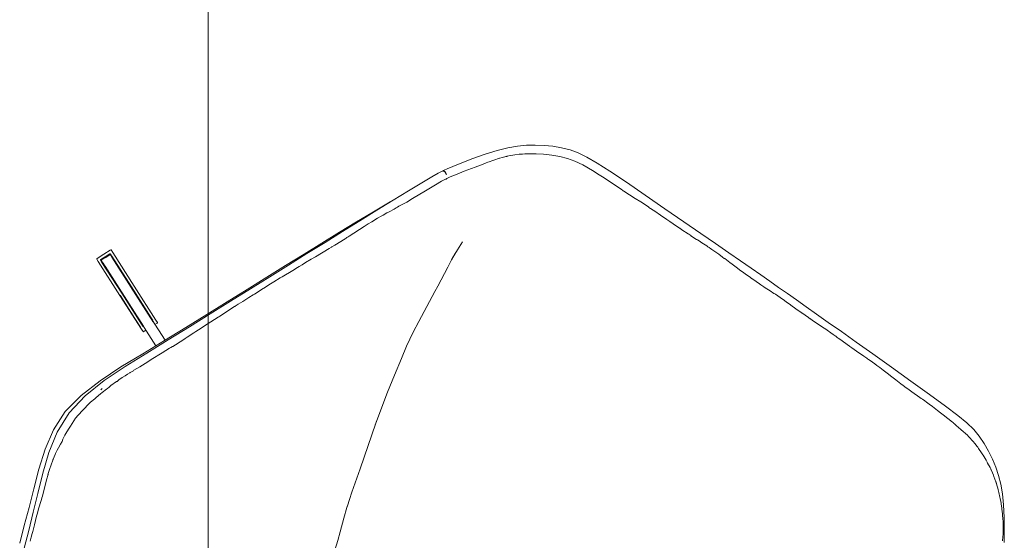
# Model space of a CAD drawing. Header units: millimetres. Extents: x -3388 to 301539, y -5590 to 54660.
# Tile 114 of 216: x 56264 to 56983, y 21382 to 21762. Entities that reach past the tile are written whole.
import ezdxf

# ---------------------------------------------------------------- set-up
doc = ezdxf.new("R2010")
doc.units = ezdxf.units.MM
doc.layers.add('A-FLOR', color=192, linetype='Continuous', lineweight=13)
doc.layers.add('G-IMPT', color=8, linetype='Continuous', lineweight=9)

# ---------------------------------------------------------------- blocks, each defined once
blk = doc.blocks.new('stadhuis Zoetermeer_constructie_4_rvt-1-4e verdieping - bouwdeel 3_ 4_ 5')
at = {"layer": 'A-FLOR', "color": 8, "lineweight": 9}
blk.add_line((56401.88, 33600), (56401.88, 18600), dxfattribs=at)
blk = doc.blocks.new('70_oth_wp_oorfauteuil - TakeALine_TK389_plattegrond_dwg-776754-4e verdieping - bouwdeel 3_ 4_ 5')
at = {"layer": 'G-IMPT'}
for p, q in [((-269.16, -522.66), (-269.56, -524.04)), ((-268.14, -576.1), (-241.08, -587.3)), ((-267.91, -578.34), (-268.06, -578.54)), ((-267.91, -578.34), (-268.05, -578.54)), ((-265.94, -579.05), (-267.68, -578.33)), ((-265.94, -579.05), (-241.23, -589.25)), ((-271.08, -586.03), (-271.03, -585.77)), ((-245.77, -596.2), (-269.7, -586.32)), ((-215.36, -600.29), (-215.37, -600.28)), ((-214.75, -600.17), (-214.74, -600.18)), ((-218.45, -607.47), (-220.33, -606.69)), ((-217.99, -608.03), (-219.76, -607.3)), ((-447.02, -619.89), (-447.86, -616.72)), ((-425.13, -741.37), (-424.26, -747.8)), ((-424.45, -747.18), (-424.7, -744.56)), ((-424.45, -747.18), (-423.86, -752.48)), ((-423.79, -755.76), (-424.33, -748.27)), ((-423.79, -755.76), (-423.44, -762.5)), ((-384.7, -796.65), (-384.7, -796.65)), ((-383.75, -796.93), (-383.4, -797.07)), ((-843.91, -841.41), (-847.42, -838.6)), ((-843.74, -841.54), (-843.91, -841.41)), ((-834.36, -847.81), (-834.42, -847.77))]:
    blk.add_line(p, q, dxfattribs=at)
at = {"layer": 'G-IMPT', "flags": 128}
for points in [[(-873.07, -809.54), (-868.14, -816.76), (-862.63, -824.45), (-857, -831.78), (-851.74, -837.85), (-846.68, -842.9), (-841.66, -847.19), (-836.54, -850.95), (-831.15, -854.45), (-825.51, -857.62), (-819.67, -860.37), (-813.69, -862.61), (-807.63, -864.23), (-800.71, -865.34), (-792.12, -866.05), (-781.01, -866.5), (-766.46, -866.82), (-749.79, -867.04), (-732.37, -867.18), (-715.54, -867.28), (-700.66, -867.37), (-687.49, -867.44), (-675.82, -867.5), (-665.41, -867.56), (-656.02, -867.6), (-647.41, -867.64), (-639.31, -867.66), (-631.46, -867.66), (-623.61, -867.66), (-615.51, -867.64), (-606.9, -867.6), (-597.52, -867.56), (-587.1, -867.5), (-575.43, -867.44), (-562.26, -867.37), (-547.38, -867.28), (-530.55, -867.18), (-513.13, -867.04), (-496.47, -866.82), (-481.92, -866.5), (-470.8, -866.05), (-462.22, -865.34), (-455.29, -864.23), (-449.23, -862.61), (-443.25, -860.37), (-437.42, -857.62), (-431.78, -854.45), (-426.38, -850.95), (-421.26, -847.19), (-416.25, -842.9), (-411.19, -837.85), (-405.93, -831.78), (-400.3, -824.45), (-394.78, -816.76), (-389.86, -809.54), (-386, -803.67), (-383.67, -799.99), (-382.46, -797.93), (-382.07, -797.12), (-381.97, -797.01), (-381.92, -796.85), (-381.37, -795.92), (-380.11, -793.41), (-377.89, -788.65), (-374.35, -780.81), (-369.81, -770.56), (-364.57, -758.6), (-358.93, -745.62), (-353.21, -732.3), (-347.39, -718.67), (-341.46, -704.73), (-335.39, -690.47), (-329.19, -675.91), (-322.83, -661.02), (-316.32, -645.75), (-309.63, -630.08), (-302.76, -613.98), (-295.74, -597.52), (-288.59, -580.8), (-281.35, -563.9), (-273.99, -546.83), (-267.37, -529.7), (-262.36, -512.61), (-259.88, -495.64), (-260.89, -479.14), (-264.41, -463.4), (-269.42, -448.48), (-274.96, -434.41), (-280.11, -421.13), (-285.02, -408.34), (-289.78, -395.83)], [(-290.31, -402.51), (-289.3, -405.34), (-288.4, -407.94), (-287.82, -409.48), (-286.02, -414.25), (-283.79, -420.17), (-282.99, -422.32), (-282.9, -422.54), (-281.65, -426.18), (-280.11, -430.67), (-279.64, -432.16), (-279.27, -433.39), (-278.81, -434.64), (-278.34, -435.83), (-277.67, -437.53), (-277.58, -437.75), (-274.18, -446.78), (-273.4, -449.16), (-273.18, -449.79), (-273.12, -449.97), (-272.9, -450.6), (-271.95, -453.51), (-270, -460.42), (-269.89, -460.81), (-269.82, -461.1), (-269.8, -461.2), (-269, -464.88), (-268.85, -465.56), (-268.57, -467.14), (-268.39, -468.46), (-268.18, -470.18), (-267.82, -473.22), (-267.63, -475.57), (-267.31, -477.25), (-266.77, -479.99), (-266.74, -480.54), (-266.73, -480.71), (-266.71, -481.05), (-266.36, -486.66), (-266.33, -487.35), (-266.28, -488.18), (-265.99, -492.82), (-265.89, -495.2), (-266.25, -498.05), (-266.26, -498.19), (-266.28, -498.29), (-266.9, -502.65), (-267.01, -503.32), (-267.24, -504.75), (-267.77, -508.21), (-268.23, -510.98), (-269.29, -514.86), (-269.66, -516.2), (-270.78, -520.17), (-271.21, -521.71), (-272.26, -525.45), (-272.53, -526.36), (-272.95, -527.77), (-273.54, -529.45), (-275.23, -534.23), (-275.33, -534.56), (-275.83, -536.11), (-276.79, -538.92), (-277.73, -541.29), (-278.59, -543.28), (-279.36, -544.94), (-279.39, -545.01), (-279.49, -545.23), (-280.63, -547.77), (-280.83, -548.25), (-282.77, -552.82), (-284.62, -557.1), (-286.55, -561.57), (-286.69, -561.9), (-290.34, -570.38), (-292.96, -576.33), (-293.42, -577.39), (-293.98, -578.64), (-294.02, -578.74), (-294.89, -580.82), (-298.04, -588.36), (-298.18, -588.72), (-298.82, -590.25), (-300.95, -595.65), (-301.62, -597.33), (-303.35, -601.7), (-304.4, -604.27), (-307.7, -612.31), (-308.94, -615.31), (-309.18, -615.91), (-309.5, -616.7), (-314.19, -628.37), (-314.29, -628.62), (-314.46, -629.01), (-315.51, -631.51), (-316.99, -634.99), (-319.01, -639.74), (-320.47, -643.17), (-320.95, -644.31), (-323.81, -651.18), (-324.08, -651.83), (-326.33, -657.16), (-327.39, -659.63), (-329.62, -664.79), (-330.21, -666.14), (-333.88, -674.43), (-335.59, -678.31), (-336.09, -679.43), (-337.15, -681.82), (-338.35, -684.5), (-340.28, -688.85), (-341.78, -692.22), (-346.55, -702.95), (-347.3, -704.65), (-347.37, -704.81), (-348.45, -707.23), (-351.88, -715.3), (-352.22, -716.1), (-352.53, -716.86), (-352.96, -717.89), (-353.28, -718.66), (-358.18, -730.61), (-359.22, -733.12), (-359.51, -733.8), (-360.73, -736.67), (-362.72, -741.11), (-364, -743.83), (-364.26, -744.39), (-364.78, -745.48), (-366.07, -748.18), (-366.19, -748.41), (-367.04, -750.02), (-368.73, -753.58), (-369.54, -755.3), (-369.96, -756.16), (-369.98, -756.2), (-370.53, -757.32), (-371.67, -759.61), (-373.4, -763.1)], [(-285, -396.93), (-280.35, -409.45), (-275.58, -422.23), (-270.62, -435.47), (-265.38, -449.35), (-260.76, -463.88), (-257.68, -479.01), (-257.03, -494.76), (-259.73, -511.09), (-264.91, -527.83), (-271.69, -544.82), (-279.22, -561.87), (-286.63, -578.82), (-293.89, -595.59), (-300.99, -612.11), (-307.92, -628.29), (-314.65, -644.07), (-321.2, -659.45), (-327.58, -674.41), (-333.8, -688.94), (-339.87, -703.06), (-345.83, -716.8), (-351.73, -730.22), (-357.61, -743.39), (-363.5, -756.35), (-364.61, -758.69)], [(-501.68, -430.19), (-500.93, -433.11), (-491.46, -470.54), (-485.09, -493.76), (-481.43, -507.94), (-479.2, -515.28), (-478.47, -517.68), (-474.01, -531.67), (-471.8, -537.83), (-468.18, -547.69), (-465.57, -555.27), (-464.5, -558.73)], [(-465.37, -555.82), (-462.15, -566.61), (-457.33, -584.11), (-447.53, -617.88), (-441.59, -641.39), (-438.54, -654.3), (-435.68, -667.34), (-433.78, -676.73), (-431.85, -688), (-430.64, -696.54), (-427.74, -721.43)], [(-283.69, -572.09), (-222.95, -597.15), (-246.18, -587.57)], [(-272.39, -585.21), (-249.16, -594.8), (-286.82, -579.26)], [(-271.24, -577.23), (-270.57, -575.61), (-270.35, -575.28), (-270.09, -575.25), (-268.18, -576.04)], [(-268.18, -576.04), (-270.11, -575.24), (-270.13, -575.23), (-270.35, -575.28), (-270.11, -575.24), (-270.09, -575.25), (-268.18, -576.04), (-266.64, -576.67), (-241.07, -587.22), (-213.97, -598.41)], [(-268.74, -578.26), (-269.43, -577.98), (-268.92, -578.18)], [(-241.07, -587.22), (-268.18, -576.04), (-241.07, -587.22), (-213.97, -598.41), (-212.03, -599.21), (-212.02, -599.21)], [(-219.98, -598.38), (-221.15, -597.89), (-222.19, -597.47), (-244.59, -588.22), (-268, -578.56), (-267.63, -578.71), (-266.72, -579.09), (-242.78, -588.97)], [(-267.33, -578.84), (-265.63, -579.54), (-241.38, -589.55), (-217.1, -599.56), (-241.36, -589.56), (-265.62, -579.55), (-267.34, -578.84), (-267.39, -578.82), (-265.77, -579.48), (-242.05, -589.27), (-217.93, -599.22), (-241.56, -589.47), (-217.13, -599.56), (-215.47, -600.24), (-215.37, -600.28), (-215.36, -600.28), (-215.36, -600.29), (-215.22, -600.43), (-215.26, -600.68), (-216.63, -603.99), (-218, -607.3), (-218.14, -607.5), (-218.33, -607.51), (-218.35, -607.51), (-220.08, -606.79), (-244.34, -596.78), (-220.09, -606.79), (-218.73, -607.35)], [(-213.96, -598.41), (-212.02, -599.21), (-212.01, -599.21), (-211.88, -599.41), (-211.97, -599.79), (-214.14, -605.05), (-216.31, -610.32), (-216.52, -610.65), (-216.75, -610.7), (-216.76, -610.69), (-218.7, -609.89), (-216.77, -610.69), (-218.71, -609.89), (-245.81, -598.7), (-272.92, -587.52), (-274.85, -586.72), (-274.86, -586.72), (-274.99, -586.52), (-274.83, -586.73), (-274.99, -586.52), (-274.92, -586.14), (-274.22, -584.45)], [(-271, -585.78), (-247.57, -595.45), (-225.17, -604.69), (-248.45, -595.09), (-271.72, -585.49)], [(-271.05, -585.76), (-271.08, -586.03), (-270.92, -586.19)], [(-220.33, -606.69), (-244.54, -596.7), (-268.75, -586.71), (-270.37, -586.04)], [(-244.34, -596.78), (-268.6, -586.77), (-270.27, -586.08), (-268.62, -586.77), (-244.36, -596.77), (-220.11, -606.78), (-218.45, -607.47), (-218.73, -607.35), (-220.33, -606.69), (-220.92, -606.45), (-221.83, -606.07), (-245.03, -596.5), (-245.77, -596.2)], [(-217.1, -599.57), (-215.47, -600.24), (-217.1, -599.57), (-241.36, -589.56), (-218.86, -598.84), (-218.85, -598.84), (-217.58, -599.37), (-218.86, -598.84), (-220.19, -598.29), (-219.98, -598.38), (-243.66, -588.61)], [(-215.59, -602.87), (-214.65, -600.6), (-214.61, -600.33), (-214.75, -600.17), (-216.51, -599.44), (-241.23, -589.25), (-216.51, -599.45)], [(-217.99, -608.03), (-219.76, -607.3), (-217.98, -608.03), (-217.99, -608.03), (-217.78, -608.02), (-217.62, -607.8), (-216.14, -604.2), (-215.59, -602.87)], [(-427.74, -721.43), (-427.24, -725.74), (-426.53, -730.85), (-425.81, -736.21), (-425.13, -741.37)], [(-402.15, -816.05), (-399.74, -812.69), (-394.87, -805.55), (-391.06, -799.75), (-388.81, -796.19), (-387.74, -794.37), (-387.51, -793.9), (-387.33, -793.29), (-386.96, -792.9), (-386.67, -792.41), (-385.54, -790.15), (-383.37, -785.51), (-379.86, -777.73), (-375.33, -767.51), (-373.4, -763.1)], [(-847.45, -838.58), (-848.38, -837.78), (-849.02, -837.2), (-851.59, -834.91), (-852.45, -834.07), (-853.91, -832.66), (-854.92, -831.66), (-855.37, -831.21), (-857.13, -829.28), (-857.76, -828.57), (-858.97, -827.22), (-860.19, -825.82), (-860.91, -824.91), (-861.08, -824.69), (-862.01, -823.51), (-863.91, -821.16), (-865.26, -819.46), (-866.8, -817.17), (-866.93, -816.99), (-867.8, -815.7), (-869.29, -813.47), (-869.66, -812.83), (-870.13, -811.93), (-871.18, -810.17), (-871.42, -809.77)], [(-383.51, -797.3), (-383.52, -797.3), (-384.42, -796.77), (-385.54, -796.13), (-383.44, -797.23), (-384.7, -796.65), (-385.62, -796.23)], [(-384.18, -796.84), (-383.74, -796.95), (-383.61, -796.99), (-383.74, -796.95), (-383.84, -796.93), (-383.72, -796.99)], [(-381.91, -796.82), (-382.2, -796.88), (-382.25, -796.88), (-383.4, -797.1), (-383.4, -797.07), (-383.4, -797.07)], [(-383.2, -797.25), (-383.32, -797.28), (-383.19, -797.26), (-382.07, -797.12)], [(-430.69, -846.03), (-430.16, -845.72), (-430.08, -845.67), (-429.08, -845.02), (-428.43, -844.59), (-426.04, -842.9), (-425.27, -842.36), (-423.82, -841.25), (-422.48, -840.21), (-422.18, -839.96), (-421.39, -839.31), (-420.57, -838.63), (-418.33, -836.62), (-418.23, -836.53), (-417.27, -835.59), (-415.78, -834.12), (-414.27, -832.5), (-414.05, -832.26), (-413.55, -831.7), (-413.17, -831.25), (-411.86, -829.76), (-410.71, -828.37), (-410.54, -828.14), (-409.99, -827.43), (-408.4, -825.29), (-408.39, -825.27), (-407.48, -824.03), (-405.85, -821.69), (-405.19, -820.74), (-404.56, -819.79), (-402.53, -816.64), (-402.15, -816.05)], [(-843.48, -841.74), (-843.64, -841.63), (-843.91, -841.41)], [(-843.48, -841.74), (-843.52, -841.71), (-843.6, -841.65)], [(-834.42, -847.77), (-834.9, -847.5), (-836.91, -846.24), (-836.99, -846.19), (-838.4, -845.29), (-839.27, -844.72), (-842.66, -842.33), (-843.04, -842.06), (-843.48, -841.74)], [(-834.42, -847.77), (-834.76, -847.58), (-834.36, -847.81)], [(-557.18, -861.89), (-557.39, -861.9), (-562.33, -862.08), (-563.15, -862.11), (-564.4, -862.16), (-565.63, -862.21), (-566.86, -862.25), (-571.07, -862.36), (-572.11, -862.39), (-573.16, -862.4), (-574.7, -862.41), (-575.43, -862.42), (-575.5, -862.42), (-579.17, -862.4), (-581.76, -862.38), (-585.3, -862.32), (-586.85, -862.29), (-587.17, -862.29), (-591.94, -862.17), (-594.06, -862.1), (-597.59, -861.98), (-601.9, -861.84), (-601.93, -861.84), (-603.32, -861.82), (-606.97, -861.78), (-610.14, -861.73), (-611.55, -861.72), (-611.76, -861.72), (-615.57, -861.74), (-618.46, -861.75), (-619.62, -861.75), (-622.27, -861.85), (-623.65, -861.9), (-627.89, -862.04), (-631.18, -862.15), (-631.46, -862.16), (-632.41, -862.17), (-636.55, -862.21), (-638.64, -862.22), (-639.27, -862.22), (-640.5, -862.22), (-642.31, -862.21), (-644.58, -862.2), (-647.35, -862.18), (-652.82, -862.14), (-654.28, -862.12), (-654.65, -862.12), (-655.01, -862.12), (-655.35, -862.11), (-655.69, -862.11), (-655.95, -862.1), (-656.03, -862.1), (-662.01, -862.1), (-662.3, -862.11), (-663.56, -862.11), (-663.64, -862.11), (-663.89, -862.11), (-665.33, -862.13), (-673.46, -862.25), (-675.75, -862.29), (-676.25, -862.29), (-683.62, -862.35), (-685.57, -862.35), (-686.11, -862.35), (-686.54, -862.35), (-687.43, -862.34), (-687.47, -862.34), (-688.37, -862.33), (-689.82, -862.32), (-698.51, -862.21), (-698.81, -862.21), (-700.6, -862.17), (-704.78, -862.08), (-711.16, -862.17), (-713.86, -862.2), (-714.51, -862.2), (-715.48, -862.2), (-716.73, -862.19), (-720.86, -862.17), (-721.57, -862.16), (-722.26, -862.15), (-722.94, -862.13), (-725.56, -862.04), (-728.58, -861.94), (-732.26, -861.82), (-732.31, -861.81), (-736.45, -861.57), (-740.26, -861.37), (-744.96, -861.12), (-746.96, -861.07), (-749.72, -861.04), (-751.17, -861.02), (-754.8, -861), (-762.01, -860.96), (-763.12, -860.95), (-764.22, -860.95), (-766.33, -860.91), (-767.98, -860.88), (-771.46, -860.81), (-773, -860.78), (-773.43, -860.76), (-778.07, -860.61), (-780.74, -860.46), (-780.8, -860.46), (-783.26, -860.31), (-791.71, -859.8), (-792.66, -859.73), (-792.86, -859.71), (-793.64, -859.64), (-795.41, -859.46), (-799.9, -859.03), (-800.24, -858.98), (-806.22, -858.19), (-807.5, -857.96), (-808.32, -857.8), (-811.62, -857.12), (-812.59, -856.87), (-813.7, -856.55), (-814.82, -856.18), (-815.03, -856.12), (-817.04, -855.51), (-817.45, -855.37), (-817.85, -855.23), (-818.51, -854.98), (-822.12, -853.56), (-822.33, -853.47), (-822.4, -853.45), (-822.42, -853.44), (-824.01, -852.8), (-826.52, -851.7), (-827.91, -851.06), (-829.37, -850.37), (-829.96, -850.07), (-833.3, -848.38), (-833.78, -848.13), (-834.23, -847.89), (-834.29, -847.85), (-834.36, -847.81)], [(-476.99, -859.87), (-471.21, -859.63), (-463.03, -858.96), (-456.7, -857.94), (-451.3, -856.49), (-445.87, -854.46), (-440.47, -851.92), (-435.18, -848.95), (-430.69, -846.03)], [(-476.99, -859.87), (-479.75, -860.08), (-482.08, -860.2), (-482.13, -860.2), (-483.44, -860.24), (-486.54, -860.33), (-496.59, -860.46), (-497.3, -860.46), (-497.61, -860.47), (-498.05, -860.47), (-498.5, -860.49), (-508.44, -860.84), (-513.21, -861.03), (-517.28, -861.2), (-520.23, -861.27), (-520.41, -861.27), (-525.43, -861.43), (-530.61, -861.48), (-536.18, -861.53), (-538.9, -861.54), (-540.85, -861.55), (-541.45, -861.55), (-542.09, -861.55), (-542.74, -861.56), (-547.44, -861.61), (-547.56, -861.61), (-549.59, -861.65), (-555.07, -861.81), (-555.47, -861.82), (-557.18, -861.89)]]:
    blk.add_lwpolyline(points, dxfattribs=at)
blk.add_lwpolyline([(-246.64, -595.83), (-224.14, -605.12), (-222.96, -605.61)], close=True, dxfattribs=at)
at = {"layer": 'G-IMPT'}
for points in [[(-267.91, -578.34), (-267.91, -578.34), (-267.68, -578.33), (-267.68, -578.33)], [(-267.68, -578.33), (-267.68, -578.33), (-265.94, -579.05), (-265.94, -579.05)], [(-265.94, -579.05), (-265.94, -579.05), (-267.68, -578.33), (-267.68, -578.33)], [(-267.68, -578.33), (-267.68, -578.33), (-265.94, -579.05), (-265.94, -579.05)], [(-241.23, -589.25), (-241.23, -589.25), (-265.94, -579.05), (-265.94, -579.05)], [(-265.94, -579.05), (-265.94, -579.05), (-241.23, -589.25), (-241.23, -589.25)], [(-270.92, -586.19), (-270.92, -586.19), (-271.08, -586.03), (-271.08, -586.03)], [(-269.18, -586.91), (-269.18, -586.91), (-270.92, -586.19), (-270.92, -586.19)], [(-270.92, -586.19), (-270.92, -586.19), (-269.18, -586.91), (-269.18, -586.91)], [(-269.18, -586.91), (-269.18, -586.91), (-270.92, -586.19), (-270.92, -586.19)], [(-270.32, -586.06), (-270.32, -586.06), (-268.6, -586.77), (-268.6, -586.77)], [(-246.64, -595.83), (-246.64, -595.83), (-270.32, -586.06), (-270.32, -586.06)], [(-270.28, -586.08), (-270.28, -586.08), (-268.6, -586.77), (-268.6, -586.77)], [(-268.6, -586.77), (-268.6, -586.77), (-270.28, -586.08), (-270.28, -586.08)], [(-244.47, -597.1), (-244.47, -597.1), (-269.18, -586.91), (-269.18, -586.91)], [(-269.15, -586.55), (-269.15, -586.55), (-245.77, -596.2), (-245.77, -596.2)], [(-245.77, -596.2), (-245.77, -596.2), (-246.64, -595.83), (-246.64, -595.83)], [(-219.76, -607.3), (-219.76, -607.3), (-244.47, -597.1), (-244.47, -597.1)], [(-244.47, -597.11), (-244.47, -597.11), (-219.76, -607.3), (-219.76, -607.3)], [(-218.73, -607.35), (-218.73, -607.35), (-218.45, -607.47), (-218.45, -607.47)], [(-218.35, -607.51), (-218.35, -607.51), (-218.45, -607.47), (-218.45, -607.47)], [(-218.45, -607.47), (-218.45, -607.47), (-218.35, -607.51), (-218.35, -607.51)]]:
    blk.add_open_spline(points, degree=3, dxfattribs=at)
blk = doc.blocks.new('70_oth_wp_oorfauteuil - 70_oth_wp_oorfauteuil-776755-4e verdieping - bouwdeel 3_ 4_ 5')
blk.add_blockref('70_oth_wp_oorfauteuil - TakeALine_TK389_plattegrond_dwg-776754-4e verdieping - bouwdeel 3_ 4_ 5', (643.36, 486.02))
blk = doc.blocks.new('Stadhuis Zoetermeer_OTH_interieur_rvt-1-4e verdieping - bouwdeel 3_ 4_ 5')
at = {"color": 8, "lineweight": 9, "rotation": 144.9999999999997}
blk.add_blockref('70_oth_wp_oorfauteuil - 70_oth_wp_oorfauteuil-776755-4e verdieping - bouwdeel 3_ 4_ 5', (56608.98, 21247.43), dxfattribs=at)

msp = doc.modelspace()

# ---------------------------------------------------------------- block references
at = {"lineweight": 5}
for name in ['stadhuis Zoetermeer_constructie_4_rvt-1-4e verdieping - bouwdeel 3_ 4_ 5', 'Stadhuis Zoetermeer_OTH_interieur_rvt-1-4e verdieping - bouwdeel 3_ 4_ 5']:
    msp.add_blockref(name, (0, 0), dxfattribs=at)

doc.saveas('drawing.dxf')
